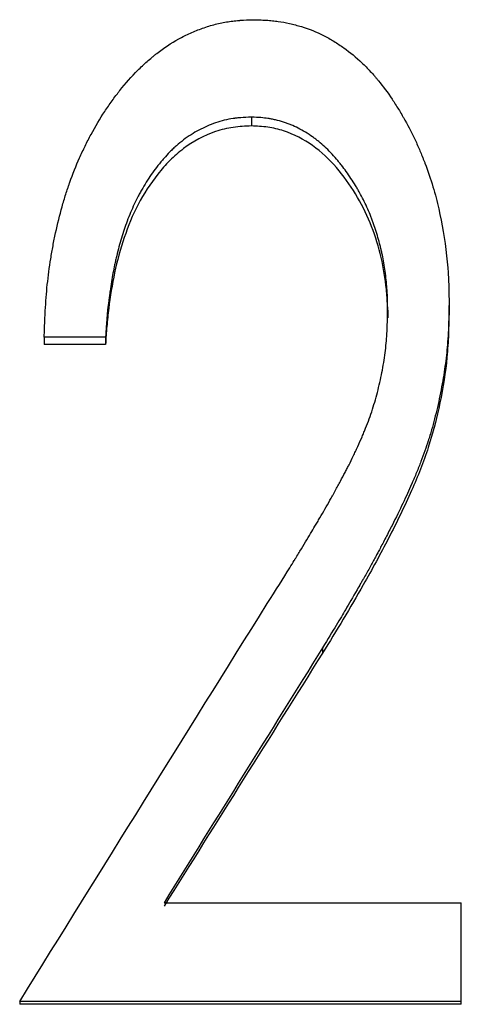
# Model space of a CAD drawing. Header units: millimetres. Extents: x -150 to 245, y -74 to 150.
# Tile 10 of 20: x -15 to -11, y 4 to 13. Entities that reach past the tile are written whole.
import ezdxf

# ---------------------------------------------------------------- set-up
doc = ezdxf.new("R2010")
doc.units = ezdxf.units.MM

msp = doc.modelspace()

# ---------------------------------------------------------------- linework, layer by layer
at = {"color": 7, "linetype": 'Continuous', "lineweight": 25}
for p, q in [((-12.8203, 12.3338), (-12.8203, 12.251)), ((-10.9615, 10.5834), (-10.9615, 10.5124)), ((-11.5385, 10.5187), (-11.5385, 10.4481)), ((-14.1923, 10.2671), (-14.7692, 10.2671)), ((-14.7692, 10.2671), (-14.7692, 10.1982)), ((-14.1923, 10.1982), (-14.7692, 10.1982)), ((-14.1923, 10.2671), (-14.1923, 10.1982)), ((-12.1514, 7.3475), (-12.1514, 7.2982)), ((-13.6424, 4.9527), (-10.8462, 4.9527)), ((-10.8462, 3.9981), (-10.8462, 4.9527)), ((-10.8462, 4.0251), (-15, 4.0251)), ((-15, 4.0251), (-15, 3.9981)), ((-10.8462, 3.9981), (-15, 3.9981))]:
    msp.add_line(p, q, dxfattribs=at)
for points, knots in [([(-14.7692, 10.2671), (-14.7674, 10.322), (-14.7656, 10.37), (-14.7631, 10.4317), (-14.7623, 10.4505), (-14.7611, 10.4762), (-14.7607, 10.4844), (-14.7601, 10.4959), (-14.76, 10.4997), (-14.7597, 10.5051), (-14.7596, 10.5069), (-14.7594, 10.5105), (-14.7594, 10.5112), (-14.7569, 10.5566), (-14.7542, 10.5985), (-14.7478, 10.6805), (-14.7442, 10.7196), (-14.7315, 10.8409), (-14.7208, 10.9219), (-14.7012, 11.0437), (-14.6941, 11.0843), (-14.6827, 11.1453), (-14.6787, 11.1656), (-14.6704, 11.2063), (-14.6663, 11.2259), (-14.6436, 11.3311), (-14.6233, 11.4127), (-14.5899, 11.5313), (-14.5783, 11.5702), (-14.5601, 11.6276), (-14.5539, 11.6465), (-14.5444, 11.6747), (-14.5412, 11.6841), (-14.5347, 11.7027), (-14.5316, 11.7115), (-14.5003, 11.7995), (-14.4697, 11.8762), (-14.4197, 11.9887), (-14.4024, 12.0258), (-14.3754, 12.0808), (-14.3662, 12.0991), (-14.3475, 12.1354), (-14.3385, 12.1525), (-14.2877, 12.2467), (-14.2449, 12.3186), (-14.1774, 12.4216), (-14.1544, 12.4551), (-14.119, 12.504), (-14.1071, 12.5202), (-14.089, 12.544), (-14.0829, 12.5519), (-14.0707, 12.5676), (-14.0653, 12.5745), (-14.0036, 12.652), (-13.9473, 12.7155), (-13.8604, 12.8027), (-13.8311, 12.8305), (-13.7865, 12.8701), (-13.7716, 12.883), (-13.749, 12.9018), (-13.7415, 12.9079), (-13.7263, 12.9201), (-13.7194, 12.9256), (-13.645, 12.9836), (-13.5759, 13.0291), (-13.468, 13.0884), (-13.4314, 13.1066), (-13.3753, 13.1317), (-13.3564, 13.1397), (-13.3183, 13.1549), (-13.2997, 13.1619), (-13.2394, 13.1833), (-13.1993, 13.1955), (-13.1394, 13.2109), (-13.1195, 13.2155), (-13.0798, 13.2238), (-13.0589, 13.2276), (-13.0213, 13.2335), (-13.0017, 13.2361), (-12.9709, 13.2395), (-12.9604, 13.2405), (-12.9444, 13.2419), (-12.939, 13.2423), (-12.9308, 13.2429), (-12.9281, 13.2431), (-12.9226, 13.2435), (-12.9187, 13.2438), (-12.8898, 13.2457), (-12.8485, 13.2475), (-12.7933, 13.2493)], [0, 0, 0, 0, 0.03125, 0.03125, 0.046875, 0.046875, 0.054688, 0.054688, 0.058594, 0.058594, 0.060547, 0.060547, 0.0625, 0.0625, 0.09375, 0.09375, 0.125, 0.125, 0.1875, 0.1875, 0.21875, 0.21875, 0.234375, 0.234375, 0.25, 0.25, 0.3125, 0.3125, 0.34375, 0.34375, 0.359375, 0.359375, 0.367188, 0.367188, 0.375, 0.375, 0.4375, 0.4375, 0.46875, 0.46875, 0.484375, 0.484375, 0.5, 0.5, 0.5625, 0.5625, 0.59375, 0.59375, 0.609375, 0.609375, 0.617188, 0.617188, 0.625, 0.625, 0.6875, 0.6875, 0.71875, 0.71875, 0.734375, 0.734375, 0.742188, 0.742188, 0.75, 0.75, 0.8125, 0.8125, 0.84375, 0.84375, 0.859375, 0.859375, 0.875, 0.875, 0.90625, 0.90625, 0.921875, 0.921875, 0.9375, 0.9375, 0.953125, 0.953125, 0.960938, 0.960938, 0.964844, 0.964844, 0.966797, 0.966797, 0.96875, 0.96875, 1, 1, 1, 1]), ([(-12.7933, 13.2493), (-12.7684, 13.2485), (-12.7465, 13.2477), (-12.7185, 13.2465), (-12.7099, 13.2461), (-12.6981, 13.2455), (-12.6944, 13.2453), (-12.6891, 13.245), (-12.6874, 13.2449), (-12.6841, 13.2447), (-12.6835, 13.2447), (-12.6605, 13.2433), (-12.641, 13.2418), (-12.6037, 13.2381), (-12.5865, 13.2361), (-12.534, 13.2286), (-12.4983, 13.222), (-12.4435, 13.2096), (-12.4251, 13.205), (-12.3878, 13.1951), (-12.3682, 13.1895), (-12.2771, 13.1617), (-12.2076, 13.1339), (-12.1083, 13.0837), (-12.0762, 13.0656), (-12.0285, 13.0366), (-12.0126, 13.0265), (-11.9812, 13.0058), (-11.9648, 12.9944), (-11.8917, 12.9422), (-11.8355, 12.8957), (-11.7545, 12.8188), (-11.728, 12.792), (-11.6892, 12.75), (-11.6764, 12.7357), (-11.6574, 12.7138), (-11.6511, 12.7064), (-11.6386, 12.6915), (-11.6316, 12.6831), (-11.5822, 12.6225), (-11.5395, 12.5647), (-11.4772, 12.4719), (-11.4567, 12.44), (-11.4264, 12.3906), (-11.4164, 12.3739), (-11.4014, 12.3485), (-11.3965, 12.34), (-11.3866, 12.3228), (-11.3813, 12.3135), (-11.3404, 12.2406), (-11.3066, 12.1744), (-11.2594, 12.0731), (-11.2444, 12.039), (-11.2227, 11.9873), (-11.2156, 11.9699), (-11.2052, 11.9438), (-11.2018, 11.9351), (-11.195, 11.9176), (-11.1919, 11.9094), (-11.1601, 11.8249), (-11.1352, 11.7517), (-11.1026, 11.6448), (-11.0926, 11.6096), (-11.0741, 11.5402), (-11.066, 11.5069), (-11.027, 11.3335), (-11.0025, 11.1861), (-10.9803, 10.9919), (-10.9765, 10.9538), (-10.972, 10.898), (-10.9707, 10.8796), (-10.9689, 10.8523), (-10.9684, 10.8433), (-10.9677, 10.8298), (-10.9675, 10.8253), (-10.9671, 10.8186), (-10.967, 10.8164), (-10.9668, 10.8119), (-10.9667, 10.809), (-10.9644, 10.7578), (-10.9627, 10.6831), (-10.9615, 10.5834)], [0, 0, 0, 0, 0.015625, 0.015625, 0.023438, 0.023438, 0.027344, 0.027344, 0.029297, 0.029297, 0.03125, 0.03125, 0.046875, 0.046875, 0.0625, 0.0625, 0.09375, 0.09375, 0.109375, 0.109375, 0.125, 0.125, 0.1875, 0.1875, 0.21875, 0.21875, 0.234375, 0.234375, 0.25, 0.25, 0.3125, 0.3125, 0.34375, 0.34375, 0.359375, 0.359375, 0.367188, 0.367188, 0.375, 0.375, 0.4375, 0.4375, 0.46875, 0.46875, 0.484375, 0.484375, 0.492188, 0.492188, 0.5, 0.5, 0.5625, 0.5625, 0.59375, 0.59375, 0.609375, 0.609375, 0.617188, 0.617188, 0.625, 0.625, 0.6875, 0.6875, 0.71875, 0.71875, 0.75, 0.75, 0.875, 0.875, 0.90625, 0.90625, 0.921875, 0.921875, 0.929688, 0.929688, 0.933594, 0.933594, 0.935547, 0.935547, 0.9375, 0.9375, 1, 1, 1, 1]), ([(-12.8203, 12.3338), (-12.8579, 12.3323), (-12.8909, 12.3305), (-12.9337, 12.3272), (-12.9468, 12.326), (-12.9648, 12.3241), (-12.9705, 12.3234), (-12.9787, 12.3224), (-12.9813, 12.322), (-12.9865, 12.3213), (-12.9879, 12.3211), (-13.0196, 12.3164), (-13.0475, 12.3109), (-13.103, 12.2974), (-13.1311, 12.2891), (-13.2116, 12.2615), (-13.2635, 12.2389), (-13.3388, 12.1987), (-13.3635, 12.1843), (-13.4121, 12.1533), (-13.4366, 12.1363), (-13.482, 12.1022), (-13.5041, 12.0843), (-13.5362, 12.0561), (-13.5468, 12.0465), (-13.5624, 12.0318), (-13.5676, 12.0268), (-13.5779, 12.0167), (-13.5834, 12.0112), (-13.6065, 11.9878), (-13.6251, 11.9677), (-13.6532, 11.9355), (-13.6627, 11.9244), (-13.6769, 11.9073), (-13.6816, 11.9016), (-13.6911, 11.8898), (-13.6964, 11.8832), (-13.7347, 11.8348), (-13.7671, 11.7894), (-13.8133, 11.7176), (-13.8283, 11.693), (-13.8501, 11.6553), (-13.8573, 11.6426), (-13.8715, 11.6168), (-13.8789, 11.6028), (-13.911, 11.5414), (-13.9349, 11.4903), (-13.9681, 11.411), (-13.9788, 11.3841), (-13.9992, 11.3293), (-14.0081, 11.304), (-14.0346, 11.225), (-14.051, 11.171), (-14.0735, 11.088), (-14.0806, 11.06), (-14.0909, 11.0175), (-14.0942, 11.0032), (-14.0991, 10.9817), (-14.1007, 10.9746), (-14.1038, 10.9601), (-14.1056, 10.9519), (-14.1176, 10.8953), (-14.1276, 10.842), (-14.1415, 10.7577), (-14.146, 10.7288), (-14.1525, 10.6844), (-14.1546, 10.6694), (-14.1577, 10.6466), (-14.1587, 10.639), (-14.1607, 10.6236), (-14.1618, 10.6151), (-14.1663, 10.5801), (-14.1695, 10.5519), (-14.1739, 10.5093), (-14.1753, 10.4951), (-14.1773, 10.4737), (-14.178, 10.4666), (-14.1789, 10.4558), (-14.1792, 10.4522), (-14.1797, 10.4469), (-14.1798, 10.4451), (-14.1801, 10.4415), (-14.1803, 10.4391), (-14.1835, 10.4), (-14.1875, 10.3431), (-14.1923, 10.2671)], [0, 0, 0, 0, 0.03125, 0.03125, 0.046875, 0.046875, 0.054688, 0.054688, 0.058594, 0.058594, 0.0625, 0.0625, 0.09375, 0.09375, 0.125, 0.125, 0.1875, 0.1875, 0.21875, 0.21875, 0.25, 0.25, 0.28125, 0.28125, 0.296875, 0.296875, 0.304688, 0.304688, 0.3125, 0.3125, 0.34375, 0.34375, 0.359375, 0.359375, 0.367188, 0.367188, 0.375, 0.375, 0.4375, 0.4375, 0.46875, 0.46875, 0.484375, 0.484375, 0.5, 0.5, 0.5625, 0.5625, 0.59375, 0.59375, 0.625, 0.625, 0.6875, 0.6875, 0.71875, 0.71875, 0.734375, 0.734375, 0.742188, 0.742188, 0.75, 0.75, 0.8125, 0.8125, 0.84375, 0.84375, 0.859375, 0.859375, 0.867188, 0.867188, 0.875, 0.875, 0.90625, 0.90625, 0.921875, 0.921875, 0.929688, 0.929688, 0.933594, 0.933594, 0.935547, 0.935547, 0.9375, 0.9375, 1, 1, 1, 1]), ([(-11.5385, 10.5187), (-11.5389, 10.5528), (-11.5395, 10.5826), (-11.5404, 10.621), (-11.5407, 10.6327), (-11.5413, 10.6486), (-11.5415, 10.6537), (-11.5418, 10.6609), (-11.5418, 10.6632), (-11.542, 10.6677), (-11.5421, 10.669), (-11.5434, 10.6964), (-11.545, 10.7214), (-11.5493, 10.7723), (-11.5519, 10.7974), (-11.5616, 10.8796), (-11.5693, 10.9322), (-11.5829, 11.0075), (-11.5877, 11.0321), (-11.5954, 11.068), (-11.5981, 11.0799), (-11.6022, 11.0974), (-11.6036, 11.1032), (-11.6064, 11.1148), (-11.6076, 11.1197), (-11.6225, 11.1783), (-11.637, 11.2286), (-11.6606, 11.3014), (-11.6688, 11.3252), (-11.6816, 11.3603), (-11.6859, 11.3719), (-11.6948, 11.3949), (-11.699, 11.4056), (-11.7231, 11.4648), (-11.7442, 11.5112), (-11.7786, 11.5796), (-11.7906, 11.6021), (-11.8092, 11.6357), (-11.8155, 11.6468), (-11.8283, 11.6689), (-11.8346, 11.6794), (-11.8695, 11.7368), (-11.8984, 11.7805), (-11.9431, 11.8426), (-11.9583, 11.8628), (-11.9813, 11.8921), (-11.9891, 11.9018), (-12.0008, 11.916), (-12.0047, 11.9208), (-12.0126, 11.9301), (-12.016, 11.9341), (-12.0569, 11.9817), (-12.0938, 12.0203), (-12.1498, 12.0724), (-12.1686, 12.0888), (-12.197, 12.112), (-12.2065, 12.1195), (-12.2208, 12.1304), (-12.2255, 12.134), (-12.2351, 12.141), (-12.239, 12.1438), (-12.2899, 12.1799), (-12.3352, 12.2075), (-12.4034, 12.2422), (-12.4261, 12.2527), (-12.4603, 12.2667), (-12.4717, 12.2711), (-12.4888, 12.2773), (-12.4945, 12.2793), (-12.5059, 12.2832), (-12.511, 12.2848), (-12.5429, 12.2948), (-12.5681, 12.3017), (-12.6055, 12.3105), (-12.6179, 12.3131), (-12.6364, 12.3167), (-12.6426, 12.3178), (-12.6517, 12.3194), (-12.6548, 12.3199), (-12.6609, 12.3209), (-12.6648, 12.3215), (-12.7015, 12.3271), (-12.7526, 12.3311), (-12.8203, 12.3338)], [0, 0, 0, 0, 0.03125, 0.03125, 0.046875, 0.046875, 0.054688, 0.054688, 0.058594, 0.058594, 0.0625, 0.0625, 0.09375, 0.09375, 0.125, 0.125, 0.1875, 0.1875, 0.21875, 0.21875, 0.234375, 0.234375, 0.242188, 0.242188, 0.25, 0.25, 0.3125, 0.3125, 0.34375, 0.34375, 0.359375, 0.359375, 0.375, 0.375, 0.4375, 0.4375, 0.46875, 0.46875, 0.484375, 0.484375, 0.5, 0.5, 0.5625, 0.5625, 0.59375, 0.59375, 0.609375, 0.609375, 0.617188, 0.617188, 0.625, 0.625, 0.6875, 0.6875, 0.71875, 0.71875, 0.734375, 0.734375, 0.742188, 0.742188, 0.75, 0.75, 0.8125, 0.8125, 0.84375, 0.84375, 0.859375, 0.859375, 0.867188, 0.867188, 0.875, 0.875, 0.90625, 0.90625, 0.921875, 0.921875, 0.929688, 0.929688, 0.933594, 0.933594, 0.9375, 0.9375, 1, 1, 1, 1]), ([(-12.8203, 12.251), (-12.8776, 12.2486), (-12.9921, 12.2436), (-13.2149, 12.1882), (-13.4195, 12.0786), (-13.5908, 11.9286), (-13.7401, 11.7569), (-13.8942, 11.5179), (-14.0245, 11.2028), (-14.1124, 10.874), (-14.1577, 10.5934), (-14.1816, 10.368), (-14.1887, 10.2548), (-14.1923, 10.1982)], [0, 0, 0, 0, 0.062537, 0.125019, 0.249653, 0.312165, 0.374708, 0.49966, 0.623886, 0.749754, 0.874864, 0.93743, 1, 1, 1, 1]), ([(-11.5385, 10.4481), (-11.5391, 10.4989), (-11.5404, 10.6005), (-11.558, 10.8028), (-11.6025, 11.0532), (-11.6964, 11.3438), (-11.835, 11.6164), (-12.013, 11.8651), (-12.2354, 12.078), (-12.4663, 12.1965), (-12.6664, 12.2439), (-12.769, 12.2487), (-12.8203, 12.251)], [0, 0, 0, 0, 0.062584, 0.125158, 0.250241, 0.37532, 0.500362, 0.625403, 0.75027, 0.87492, 0.937449, 1, 1, 1, 1]), ([(-10.9615, 10.5834), (-10.9625, 10.535), (-10.9634, 10.4925), (-10.9648, 10.438), (-10.9653, 10.4214), (-10.966, 10.3986), (-10.9662, 10.3915), (-10.9666, 10.3812), (-10.9667, 10.3779), (-10.9668, 10.3731), (-10.9669, 10.3715), (-10.967, 10.3684), (-10.967, 10.3678), (-10.9687, 10.3259), (-10.9706, 10.2881), (-10.9754, 10.2155), (-10.9781, 10.1817), (-10.988, 10.0793), (-10.9968, 10.0093), (-11.0133, 9.9014), (-11.0194, 9.8649), (-11.0326, 9.7912), (-11.0399, 9.7528), (-11.0624, 9.6424), (-11.0791, 9.5704), (-11.1066, 9.4647), (-11.1162, 9.4298), (-11.1312, 9.3781), (-11.1363, 9.361), (-11.1441, 9.3354), (-11.1467, 9.3269), (-11.152, 9.31), (-11.155, 9.3008), (-11.1771, 9.232), (-11.1999, 9.1674), (-11.239, 9.0654), (-11.2529, 9.0305), (-11.2748, 8.9768), (-11.2823, 8.9587), (-11.2939, 8.9312), (-11.2978, 8.922), (-11.3037, 8.9081), (-11.3057, 8.9035), (-11.3087, 8.8965), (-11.3097, 8.8941), (-11.3118, 8.8895), (-11.313, 8.8865), (-11.3618, 8.7739), (-11.4232, 8.645), (-11.5073, 8.4799), (-11.5169, 8.4612), (-11.5364, 8.4234), (-11.5476, 8.402), (-11.5773, 8.3447), (-11.5951, 8.3106), (-11.6187, 8.2656), (-11.6261, 8.2517), (-11.6364, 8.2322), (-11.6397, 8.226), (-11.6461, 8.2141), (-11.6496, 8.2074), (-11.6693, 8.1708), (-11.686, 8.1403), (-11.7214, 8.0765), (-11.7402, 8.0432), (-11.7624, 8.0043), (-11.7649, 8), (-11.7699, 7.9912), (-11.7731, 7.9856), (-11.7819, 7.9704), (-11.7876, 7.9604), (-11.8046, 7.9309), (-11.8155, 7.9119), (-11.868, 7.8207), (-11.9036, 7.7591), (-11.9476, 7.6838), (-11.9596, 7.6633), (-11.9883, 7.6151), (-12.0044, 7.5882), (-12.0582, 7.4993), (-12.1012, 7.429), (-12.1514, 7.3475)], [0, 0, 0, 0, 0.03125, 0.03125, 0.046875, 0.046875, 0.054688, 0.054688, 0.058594, 0.058594, 0.060547, 0.060547, 0.0625, 0.0625, 0.09375, 0.09375, 0.125, 0.125, 0.1875, 0.1875, 0.21875, 0.21875, 0.25, 0.25, 0.3125, 0.3125, 0.34375, 0.34375, 0.359375, 0.359375, 0.367188, 0.367188, 0.375, 0.375, 0.4375, 0.4375, 0.46875, 0.46875, 0.484375, 0.484375, 0.492188, 0.492188, 0.496094, 0.496094, 0.498047, 0.498047, 0.5, 0.5, 0.625, 0.625, 0.640625, 0.640625, 0.65625, 0.65625, 0.6875, 0.6875, 0.703125, 0.703125, 0.710938, 0.710938, 0.71875, 0.71875, 0.75, 0.75, 0.78125, 0.78125, 0.785156, 0.785156, 0.789062, 0.789062, 0.796875, 0.796875, 0.8125, 0.8125, 0.875, 0.875, 0.90625, 0.90625, 0.9375, 0.9375, 1, 1, 1, 1]), ([(-12.6725, 7.7628), (-12.5903, 7.8914), (-12.5196, 8.0033), (-12.4455, 8.1227), (-12.4314, 8.1455), (-12.4163, 8.1701), (-12.4146, 8.1728), (-12.4113, 8.1781), (-12.41, 8.1803), (-12.4025, 8.1925), (-12.3975, 8.2006), (-12.3828, 8.2246), (-12.3733, 8.2403), (-12.3267, 8.3166), (-12.2934, 8.3717), (-12.2491, 8.4455), (-12.2353, 8.4686), (-12.2193, 8.4956), (-12.2159, 8.5013), (-12.2079, 8.5149), (-12.2039, 8.5217), (-12.192, 8.542), (-12.184, 8.5556), (-12.1444, 8.6237), (-12.1131, 8.6785), (-12.0744, 8.7474), (-12.0666, 8.7612), (-12.0551, 8.782), (-12.0504, 8.7904), (-12.0414, 8.8066), (-12.037, 8.8147), (-12.0152, 8.8543), (-11.9987, 8.8845), (-11.9678, 8.9418), (-11.9533, 8.969), (-11.9331, 9.0074), (-11.9267, 9.0199), (-11.9173, 9.038), (-11.9143, 9.0439), (-11.9083, 9.0556), (-11.9059, 9.0604), (-11.8891, 9.0935), (-11.8756, 9.121), (-11.8551, 9.1637), (-11.8483, 9.1781), (-11.838, 9.2002), (-11.8346, 9.2076), (-11.8277, 9.2225), (-11.8245, 9.2294), (-11.8058, 9.2704), (-11.7921, 9.3013), (-11.7734, 9.3447), (-11.7675, 9.3587), (-11.759, 9.379), (-11.7563, 9.3856), (-11.751, 9.3987), (-11.7488, 9.4041), (-11.7227, 9.4696), (-11.7014, 9.5286), (-11.6723, 9.6185), (-11.663, 9.6487), (-11.6455, 9.7094), (-11.6374, 9.7394), (-11.6136, 9.8336), (-11.5998, 9.8959), (-11.5824, 9.9887), (-11.5772, 10.0195), (-11.5677, 10.0809), (-11.5634, 10.1124), (-11.5563, 10.1715), (-11.5533, 10.2019), (-11.5494, 10.249), (-11.5482, 10.2649), (-11.5466, 10.2891), (-11.5461, 10.2972), (-11.5455, 10.3095), (-11.5452, 10.3136), (-11.5449, 10.3197), (-11.5448, 10.3218), (-11.5446, 10.3259), (-11.5444, 10.3288), (-11.5423, 10.3719), (-11.5404, 10.4348), (-11.5385, 10.5187)], [0, 0, 0, 0, 0.125, 0.125, 0.15625, 0.15625, 0.160156, 0.160156, 0.164062, 0.164062, 0.171875, 0.171875, 0.1875, 0.1875, 0.25, 0.25, 0.28125, 0.28125, 0.289062, 0.289062, 0.296875, 0.296875, 0.3125, 0.3125, 0.375, 0.375, 0.390625, 0.390625, 0.398438, 0.398438, 0.40625, 0.40625, 0.4375, 0.4375, 0.46875, 0.46875, 0.484375, 0.484375, 0.492188, 0.492188, 0.5, 0.5, 0.53125, 0.53125, 0.546875, 0.546875, 0.554688, 0.554688, 0.5625, 0.5625, 0.59375, 0.59375, 0.609375, 0.609375, 0.617188, 0.617188, 0.625, 0.625, 0.6875, 0.6875, 0.71875, 0.71875, 0.75, 0.75, 0.8125, 0.8125, 0.84375, 0.84375, 0.875, 0.875, 0.90625, 0.90625, 0.921875, 0.921875, 0.929688, 0.929688, 0.933594, 0.933594, 0.935547, 0.935547, 0.9375, 0.9375, 1, 1, 1, 1]), ([(-10.9615, 10.5124), (-10.9629, 10.4402), (-10.9656, 10.2958), (-10.9835, 10.0071), (-11.0409, 9.6495), (-11.1488, 9.2281), (-11.316, 8.8033), (-11.4921, 8.4506), (-11.6458, 8.1565), (-11.7887, 7.9036), (-11.955, 7.6164), (-12.0859, 7.4043), (-12.1514, 7.2982)], [0, 0, 0, 0, 0.062513, 0.125017, 0.249989, 0.374953, 0.499929, 0.642825, 0.714402, 0.785693, 0.892773, 1, 1, 1, 1])]:
    msp.add_open_spline(points, degree=3, knots=knots, dxfattribs=at)
for points in [[(-15, 4.0251), (-14.2242, 5.2732), (-13.4483, 6.5197), (-12.6725, 7.7628)], [(-12.1514, 7.3475), (-12.6484, 6.5504), (-13.1454, 5.752), (-13.6424, 4.9527)], [(-12.1514, 7.2982), (-12.6484, 6.5064), (-13.1454, 5.7134), (-13.6424, 4.9194)]]:
    msp.add_open_spline(points, degree=3, dxfattribs=at)

doc.saveas('drawing.dxf')
